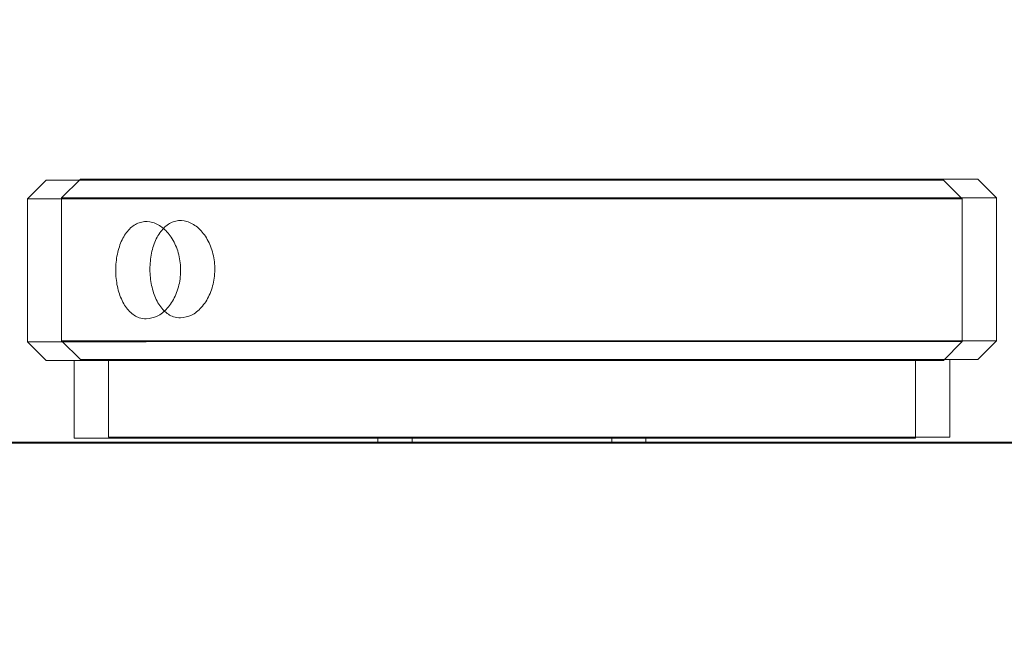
# Model space of a CAD drawing. Header units: feet. Extents: x 0 to 152726, y 0 to 59505.
# Tile 17 of 85: x 152346.0454 to 152346.1771, y 59281.0688 to 59281.1526. Entities that reach past the tile are written whole.
import ezdxf
from ezdxf import colors
from ezdxf.entities.mleader import LeaderData, LeaderLine
from ezdxf.math import Vec2, Vec3

# ---------------------------------------------------------------- set-up
doc = ezdxf.new("R2010")
doc.units = ezdxf.units.FT
doc.header["$LTSCALE"] = 0.1
doc.header["$MEASUREMENT"] = 0
for name, color, linetype, lineweight in [('BR_P_Slab_Object', 2, 'Continuous', 30), ('new FSB deck grid - PV_P_Curb', 1, 'Continuous', 13), ('PV_P_EOP_Br', 252, 'Continuous', 30), ('SC_Scratch7', 252, 'Continuous', 0)]:
    doc.layers.add(name, color=color, linetype=linetype, lineweight=lineweight)
doc.layers.add('L-ANNO-NOTE', color=30, linetype='Continuous')
doc.styles.add('Arial', font='arial.ttf')

# ---------------------------------------------------------------- blocks, each defined once
blk = doc.blocks.new('HIGH ST SCREENWALL_2 PANEL PLAN_8')
at = {"layer": 'SC_Scratch7', "lineweight": 0}
for p, q in [((-4.330752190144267, -0.1958909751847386), (-0.341176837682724, -0.1960203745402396)), ((-2.351589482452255, -0.1959551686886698), (-2.351589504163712, -0.1966159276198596)), ((-2.320339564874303, -0.1966169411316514), (-2.320339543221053, -0.1959561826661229)), ((-2.392214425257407, -0.1966146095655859), (-2.392214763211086, -0.2070312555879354)), ((-2.392214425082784, -0.1966146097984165), (-2.392214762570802, -0.2070312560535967)), ((-2.392214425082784, -0.1966146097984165), (-2.279714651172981, -0.1966182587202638)), ((-2.279714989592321, -0.2070349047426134), (-2.279714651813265, -0.1966182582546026)), ((-2.279714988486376, -0.2070349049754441), (-2.279714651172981, -0.1966182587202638)), ((-2.395964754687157, -0.207031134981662), (-2.398464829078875, -0.2095310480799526)), ((-2.395964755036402, -0.2070311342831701), (-2.398464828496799, -0.2095310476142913)), ((-2.380708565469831, -0.2070316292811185), (-2.395964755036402, -0.2070311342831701)), ((-2.380708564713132, -0.2070316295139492), (-2.395964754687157, -0.207031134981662)), ((-2.275964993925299, -0.2070350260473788), (-2.380708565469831, -0.2070316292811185)), ((-2.275964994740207, -0.2070350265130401), (-2.380708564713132, -0.2070316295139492)), ((-2.273465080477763, -0.2095351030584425), (-2.275964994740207, -0.2070350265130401)), ((-2.273465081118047, -0.2095351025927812), (-2.275964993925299, -0.2070350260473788)), ((-2.398464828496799, -0.2095310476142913), (-2.39846544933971, -0.2286451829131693)), ((-2.398464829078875, -0.2095310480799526), (-2.39846544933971, -0.2286451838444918)), ((-2.382572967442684, -0.209531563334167), (-2.398464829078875, -0.2095310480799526)), ((-2.382572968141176, -0.2095315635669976), (-2.398464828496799, -0.2095310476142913)), ((-2.273465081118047, -0.2095351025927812), (-2.382572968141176, -0.2095315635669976)), ((-2.273465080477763, -0.2095351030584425), (-2.382572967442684, -0.209531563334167)), ((-2.273465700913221, -0.2286492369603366), (-2.273465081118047, -0.2095351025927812)), ((-2.273465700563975, -0.2286492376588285), (-2.273465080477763, -0.2095351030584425)), ((-2.39846544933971, -0.2286451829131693), (-2.395965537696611, -0.2311452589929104)), ((-2.382573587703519, -0.2286456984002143), (-2.39846544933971, -0.2286451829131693)), ((-2.39846544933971, -0.2286451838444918), (-2.39596553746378, -0.2311452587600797)), ((-2.382573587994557, -0.2286456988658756), (-2.39846544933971, -0.2286451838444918)), ((-2.273465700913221, -0.2286492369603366), (-2.382573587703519, -0.2286456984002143)), ((-2.273465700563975, -0.2286492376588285), (-2.382573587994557, -0.2286456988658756)), ((-2.275965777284, -0.2311491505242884), (-2.273465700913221, -0.2286492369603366)), ((-2.275965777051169, -0.2311491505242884), (-2.273465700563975, -0.2286492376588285)), ((-2.380709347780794, -0.2311457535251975), (-2.395965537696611, -0.2311452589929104)), ((-2.380709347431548, -0.2311457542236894), (-2.39596553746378, -0.2311452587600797)), ((-2.275965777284, -0.2311491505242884), (-2.380709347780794, -0.2311457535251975)), ((-2.275965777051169, -0.2311491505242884), (-2.380709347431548, -0.2311457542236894))]:
    blk.add_line(p, q, dxfattribs=at)
for points in [[(-2.382573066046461, -0.2125782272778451), (-2.382081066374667, -0.2126498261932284), (-2.381097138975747, -0.212793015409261), (-2.379722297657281, -0.2139085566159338), (-2.378645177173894, -0.2155544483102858), (-2.378012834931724, -0.2176156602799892), (-2.377921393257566, -0.2198369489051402), (-2.378380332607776, -0.2219696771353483), (-2.379321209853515, -0.2237799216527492), (-2.380615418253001, -0.2250678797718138), (-2.382089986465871, -0.2256827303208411), (-2.383558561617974, -0.2255544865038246), (-2.384860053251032, -0.2247032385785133), (-2.385873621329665, -0.2232228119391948), (-2.386513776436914, -0.2212733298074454), (-2.386730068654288, -0.2190769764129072), (-2.386509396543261, -0.216888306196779), (-2.385869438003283, -0.214945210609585), (-2.384853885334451, -0.2134738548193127), (-2.383693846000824, -0.2126901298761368), (-2.382891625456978, -0.212610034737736), (-2.382573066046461, -0.2125782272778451)], [(-2.382573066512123, -0.2125782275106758), (-2.382081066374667, -0.2126498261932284), (-2.381097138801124, -0.2127930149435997), (-2.379722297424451, -0.2139085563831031), (-2.378645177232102, -0.2155544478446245), (-2.378012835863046, -0.2176156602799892), (-2.377921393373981, -0.2198369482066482), (-2.378380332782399, -0.2219696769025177), (-2.379321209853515, -0.2237799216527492), (-2.380615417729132, -0.2250678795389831), (-2.382089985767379, -0.2256827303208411), (-2.383558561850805, -0.2255544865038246), (-2.384860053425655, -0.224703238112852), (-2.385873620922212, -0.2232228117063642), (-2.386513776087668, -0.2212733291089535), (-2.386730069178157, -0.2190769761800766), (-2.386509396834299, -0.2168883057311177), (-2.385869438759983, -0.2149452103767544), (-2.384853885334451, -0.2134738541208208), (-2.383693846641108, -0.2126901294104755), (-2.382891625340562, -0.2126100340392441), (-2.382573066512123, -0.2125782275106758)]]:
    blk.add_open_spline(points, degree=3, knots=[0, 0, 0, 0, 0.05349092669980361, 0.1069749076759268, 0.1606395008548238, 0.2144261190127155, 0.2680150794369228, 0.3213949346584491, 0.3748804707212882, 0.4286210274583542, 0.4823693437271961, 0.5358670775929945, 0.5892470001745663, 0.6428222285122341, 0.696605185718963, 0.7502835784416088, 0.8037058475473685, 0.8571211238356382, 0.9107880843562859, 0.964574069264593, 1, 1, 1, 1], dxfattribs=at)
blk = doc.blocks.new('HIGH ST SCREENWALL_2 PANEL PLAN_9')
at = {"layer": 'SC_Scratch7', "lineweight": 0}
for p, q in [((-8.335952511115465, -0.1957610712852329), (-4.346377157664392, -0.19589046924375)), ((-6.356789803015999, -0.1958252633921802), (-6.356789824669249, -0.1964860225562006)), ((-6.325539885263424, -0.1964870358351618), (-6.32553986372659, -0.1958262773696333)), ((-6.397414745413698, -0.1964847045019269), (-6.397415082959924, -0.2069013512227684)), ((-6.397414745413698, -0.1964847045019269), (-6.284914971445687, -0.1964883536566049)), ((-6.284915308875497, -0.2069049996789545), (-6.284914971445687, -0.1964883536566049)), ((-6.401165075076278, -0.2069012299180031), (-6.40366514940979, -0.2094011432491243)), ((-6.385908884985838, -0.2069017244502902), (-6.401165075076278, -0.2069012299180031)), ((-6.281165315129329, -0.2069051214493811), (-6.385908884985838, -0.2069017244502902)), ((-6.278665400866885, -0.2094051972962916), (-6.281165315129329, -0.2069051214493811)), ((-6.40366514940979, -0.2094011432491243), (-6.403665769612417, -0.228515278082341)), ((-6.387773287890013, -0.2094016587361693), (-6.40366514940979, -0.2094011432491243)), ((-6.278665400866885, -0.2094051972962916), (-6.387773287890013, -0.2094016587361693)), ((-6.278666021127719, -0.2285193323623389), (-6.278665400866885, -0.2094051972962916)), ((-6.403665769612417, -0.228515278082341), (-6.401165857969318, -0.2310153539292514)), ((-6.387773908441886, -0.2285157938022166), (-6.403665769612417, -0.228515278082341)), ((-6.278666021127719, -0.2285193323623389), (-6.387773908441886, -0.2285157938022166)), ((-6.281166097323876, -0.2310192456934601), (-6.278666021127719, -0.2285193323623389)), ((-6.385909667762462, -0.2310158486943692), (-6.401165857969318, -0.2310153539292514)), ((-6.281166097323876, -0.2310192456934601), (-6.385909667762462, -0.2310158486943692))]:
    blk.add_line(p, q, dxfattribs=at)
blk.add_open_spline([(-6.387773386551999, -0.2124483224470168), (-6.387281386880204, -0.2125199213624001), (-6.386297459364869, -0.2126631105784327), (-6.384922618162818, -0.2137786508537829), (-6.383845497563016, -0.2154245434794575), (-6.38321315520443, -0.2174857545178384), (-6.383121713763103, -0.2197070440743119), (-6.38358065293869, -0.2218397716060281), (-6.384521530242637, -0.2236500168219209), (-6.385815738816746, -0.2249379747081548), (-6.387290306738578, -0.2255528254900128), (-6.388758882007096, -0.2254245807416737), (-6.390060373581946, -0.224573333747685), (-6.391073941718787, -0.2230929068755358), (-6.391714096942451, -0.2211434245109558), (-6.391930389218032, -0.2189470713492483), (-6.39170971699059, -0.2167584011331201), (-6.391069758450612, -0.2148153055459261), (-6.39005420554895, -0.2133439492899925), (-6.388894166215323, -0.2125602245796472), (-6.388091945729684, -0.212480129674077), (-6.387773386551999, -0.2124483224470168)], degree=3, knots=[0, 0, 0, 0, 0.05349092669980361, 0.1069749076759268, 0.1606395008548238, 0.2144261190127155, 0.2680150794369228, 0.3213949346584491, 0.3748804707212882, 0.4286210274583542, 0.4823693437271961, 0.5358670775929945, 0.5892470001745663, 0.6428222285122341, 0.696605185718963, 0.7502835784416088, 0.8037058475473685, 0.8571211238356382, 0.9107880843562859, 0.964574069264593, 1, 1, 1, 1], dxfattribs=at)
blk = doc.blocks.new('Bridge plan')
at = {"layer": 'BR_P_Slab_Object', "lineweight": -3, "extrusion": (0, 0, -1)}
blk.add_arc((-1828090.169735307, 711476.3242716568), 34.99999999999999, 7.36280030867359, 88.0910785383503, dxfattribs=at)
at = {"layer": 'new FSB deck grid - PV_P_Curb', "lineweight": -3, "flags": 128}
blk.add_lwpolyline([(1828055.540194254, 711471.0040055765), (1828055.678605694, 711477.106561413, -0.3979067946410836), (1828089.020512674, 711510.8051255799), (1828097.788985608, 711511.0973726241), (1828106.051032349, 711503.3682987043), (1828170.577748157, 711505.5189288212), (1828178.306822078, 711513.7809755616), (1828178.672675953, 711513.7931692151, -0.4294485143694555), (1828209.150341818, 711483.7662739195, -0.037111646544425), (1828208.745939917, 711479.4118610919), (1828207.966893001, 711474.7845801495)], format="xyb", dxfattribs=at)
at = {"layer": 'PV_P_EOP_Br', "lineweight": -3, "extrusion": (0, 0, -1)}
for start in [1.299296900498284, 7.36280030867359]:
    blk.add_arc((-1828090.169735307, 711476.3242716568), 34.99999999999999, start, 88.0910785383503, dxfattribs=at)
at = {"layer": 'SC_Scratch7', "lineweight": -3, "extrusion": (0, 0, -1), "rotation": 180.0002309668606}
for name, p in [('HIGH ST SCREENWALL_2 PANEL PLAN_8', (-1828087.512766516, 711482.1632231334)), ('HIGH ST SCREENWALL_2 PANEL PLAN_9', (-1828091.513391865, 711482.1632070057))]:
    blk.add_blockref(name, p, dxfattribs=at)
blk = doc.blocks.new('Trellis Base')
blk.add_blockref('Bridge plan', (-1675739.0632623, -652201.2630976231))
at = {"layer": 'L-ANNO-NOTE'}
ml = blk.add_multileader_mtext('Standard', dxfattribs=at)
ml.set_content('W. LIVINGSTON AVENUE', color=11, style='Arial')
ml.set_leader_properties()
ml.build(insert=Vec2(0, 0))
ml.multileader.update_dxf_attribs({"has_dogleg": 0, "dogleg_length": 0.36, "arrow_head_size": 1.25, "scale": 10})
ctx = ml.context
ctx.base_point, ctx.scale, ctx.char_height, ctx.arrow_head_size, ctx.landing_gap_size, ctx.plane_origin, ctx.plane_x_axis, ctx.plane_y_axis = Vec3(152493.4333448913, 59387.86988106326), 10, 1.25, 1.25, 0.5, Vec3(152496.4817137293, 59382.31385021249), Vec3(0.2347390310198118, 0.9720584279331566), Vec3(-0.9720584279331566, 0.2347390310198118)
notes = []
notes.append((ctx, [(0, (0, 0, 0), (0, 0), (1, 0), 1, [])]))
ctx.mtext.insert, ctx.mtext.text_direction, ctx.mtext.rotation, ctx.mtext.flow_direction = Vec3(152492.9328174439, 59388.50512407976), Vec3(0.2347390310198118, 0.9720584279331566), 1.333846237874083, 5
ml = blk.add_multileader_mtext('Standard', dxfattribs=at)
ml.set_content('S. FRONT STREET', color=11, style='Arial')
ml.set_leader_properties()
ml.build(insert=Vec2(0, 0))
ml.multileader.update_dxf_attribs({"has_dogleg": 0, "dogleg_length": 0.36, "arrow_head_size": 1.25, "scale": 10})
ctx = ml.context
ctx.base_point, ctx.scale, ctx.char_height, ctx.arrow_head_size, ctx.landing_gap_size, ctx.plane_origin = Vec3(152391.6984540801, 59316.60244546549), 10, 1.25, 1.25, 0.5, Vec3(152387.0132386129, 59312.33503554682)
notes.append((ctx, [(0, (0, 0, 0), (0, 0), (1, 0), 1, [])]))
ctx.mtext.insert, ctx.mtext.flow_direction = Vec3(152392.1984540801, 59317.23810371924), 5
for ctx, leaders in notes:
    for number, flags, end, landing, length, lines in leaders:
        leader = LeaderData()
        leader.index, (leader.has_last_leader_line, leader.has_dogleg_vector, leader.attachment_direction) = number, flags
        leader.last_leader_point, leader.dogleg_vector, leader.dogleg_length = Vec3(end), Vec3(landing), length
        for number, points, colour, breaks in lines:
            line = LeaderLine()
            line.index, line.vertices, line.color, line.breaks = number, Vec3.list(points), colors.encode_raw_color(colour), breaks
            leader.lines.append(line)
        ctx.leaders.append(leader)

msp = doc.modelspace()

# ---------------------------------------------------------------- block references
msp.add_blockref('Trellis Base', (0, 0))

# ---------------------------------------------------------------- next in the draw order: leaders
at = {"layer": 'L-ANNO-NOTE'}
ml = msp.add_multileader_mtext('Standard', dxfattribs=at)
ml.set_content('VERTICAL PANEL MODULE ON BACK OF TRELLIS, TYP OF 5', color=11, style='Arial')
ml.set_leader_properties()
ml.build(insert=Vec2(0, 0))
ml.multileader.update_dxf_attribs({"has_dogleg": 0, "dogleg_length": 0.36, "arrow_head_size": 1.25, "scale": 10})
ctx = ml.context
ctx.base_point, ctx.scale, ctx.char_height, ctx.arrow_head_size, ctx.landing_gap_size, ctx.plane_origin = Vec3(152474.8585207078, 59417.31804131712), 10, 1.25, 1.25, 0.5, Vec3(152470.1733052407, 59413.05063139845)
notes = []
notes.append((ctx, [(0, (0, 0, 0), (0, 0), (1, 0), 1, [])]))
ctx.mtext.insert, ctx.mtext.width, ctx.mtext.flow_direction = Vec3(152475.3585207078, 59417.95369957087), 25.03212493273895, 5
ctx.mtext.has_bg_fill, ctx.mtext.bg_color, ctx.mtext.bg_scale_factor, ctx.mtext.bg_transparency, ctx.mtext.use_window_bg_color = 1, -1027028792, 1.5, 0, 1
for ctx, leaders in notes:
    for number, flags, end, landing, length, lines in leaders:
        leader = LeaderData()
        leader.index, (leader.has_last_leader_line, leader.has_dogleg_vector, leader.attachment_direction) = number, flags
        leader.last_leader_point, leader.dogleg_vector, leader.dogleg_length = Vec3(end), Vec3(landing), length
        for number, points, colour, breaks in lines:
            line = LeaderLine()
            line.index, line.vertices, line.color, line.breaks = number, Vec3.list(points), colors.encode_raw_color(colour), breaks
            leader.lines.append(line)
        ctx.leaders.append(leader)

doc.saveas('drawing.dxf')
